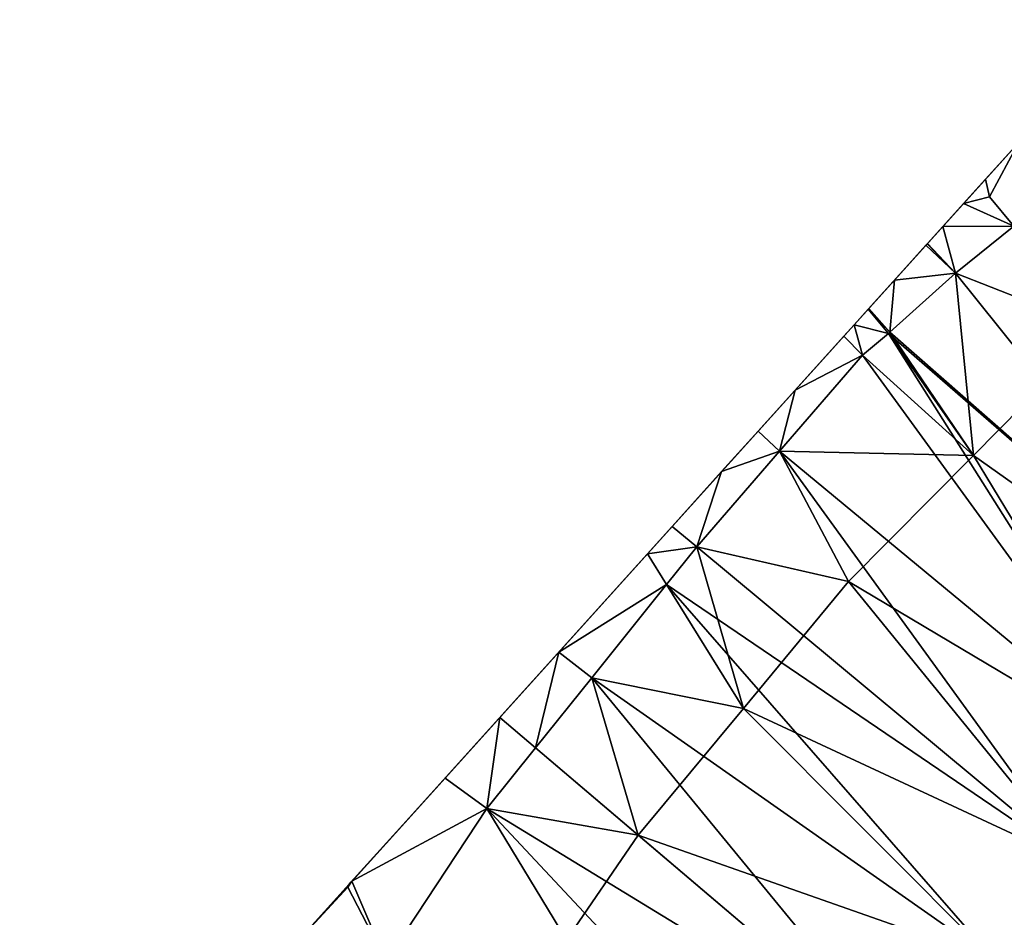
# Model space of a CAD drawing. Header units: inches. Extents: x 92348 to 92626, y 1600224 to 1600387.
# Tile 26 of 117: x 92357 to 92378, y 1600354 to 1600373. Entities that reach past the tile are written whole.
import ezdxf

# ---------------------------------------------------------------- set-up
doc = ezdxf.new("R2010")
doc.units = ezdxf.units.IN
doc.header["$MEASUREMENT"] = 0
doc.layers.add('Terreng_ortofoto', color=10, linetype='Continuous')
doc.layers.add('Veg', color=10, linetype='Continuous')

msp = doc.modelspace()

# ---------------------------------------------------------------- linework, layer by layer
at = {"layer": 'Terreng_ortofoto'}
for points in [[(92374.634, 1600366.374, 120.85), (92378.13, 1600370.247, 121.405), (92380.494, 1600372.866, 122)], [(92374.634, 1600366.374, 120.85), (92374.931, 1600366.703, 120.873), (92378.13, 1600370.247, 121.405)], [(92374.931, 1600366.703, 120.873), (92375.489, 1600367.321, 120.918), (92378.13, 1600370.247, 121.405)], [(92375.489, 1600367.321, 120.918), (92377.428, 1600369.469, 121.228), (92378.13, 1600370.247, 121.405)], [(92377.516, 1600369.094, 120.78), (92378.13, 1600370.247, 121.405), (92377.428, 1600369.469, 121.228)], [(92377.516, 1600369.094, 120.78), (92378.029, 1600368.469, 121.411), (92378.13, 1600370.247, 121.405)], [(92375.489, 1600367.321, 120.918), (92376.196, 1600368.104, 120.974), (92377.428, 1600369.469, 121.228)], [(92376.524, 1600368.467, 121), (92377.428, 1600369.469, 121.228), (92376.196, 1600368.104, 120.974)], [(92376.524, 1600368.467, 121), (92376.961, 1600368.951, 121.11), (92377.428, 1600369.469, 121.228)], [(92377.516, 1600369.094, 120.78), (92377.428, 1600369.469, 121.228), (92376.961, 1600368.951, 121.11)], [(92377.516, 1600369.094, 120.78), (92376.961, 1600368.951, 121.11), (92378.029, 1600368.469, 121.411)], [(92378.029, 1600368.469, 121.411), (92376.961, 1600368.951, 121.11), (92376.524, 1600368.467, 121)], [(92376.791, 1600367.469, 121.33), (92376.524, 1600368.467, 121), (92376.196, 1600368.104, 120.974)], [(92378.029, 1600368.469, 121.411), (92376.524, 1600368.467, 121), (92376.791, 1600367.469, 121.33)], [(92383.499, 1600359.107, 120.94), (92378.029, 1600368.469, 121.411), (92376.791, 1600367.469, 121.33)], [(92375.489, 1600367.321, 120.918), (92376.161, 1600368.065, 120.971), (92376.196, 1600368.104, 120.974)], [(92375.489, 1600367.321, 120.918), (92376.791, 1600367.469, 121.33), (92376.161, 1600368.065, 120.971)], [(92376.196, 1600368.104, 120.974), (92376.161, 1600368.065, 120.971), (92376.191, 1600368.098, 120.974)], [(92376.791, 1600367.469, 121.33), (92376.191, 1600368.098, 120.974), (92376.161, 1600368.065, 120.971)], [(92376.791, 1600367.469, 121.33), (92376.196, 1600368.104, 120.974), (92376.191, 1600368.098, 120.974)], [(92375.396, 1600366.214, 121.25), (92376.791, 1600367.469, 121.33), (92375.489, 1600367.321, 120.918)], [(92383.499, 1600359.107, 120.94), (92376.791, 1600367.469, 121.33), (92375.396, 1600366.214, 121.25)], [(92374.931, 1600366.703, 120.873), (92374.947, 1600366.72, 120.875), (92375.489, 1600367.321, 120.918)], [(92375.396, 1600366.214, 121.25), (92375.489, 1600367.321, 120.918), (92374.947, 1600366.72, 120.875)], [(92375.396, 1600366.214, 121.25), (92374.947, 1600366.72, 120.875), (92374.931, 1600366.703, 120.873)], [(92375.366, 1600366.188, 121.25), (92374.931, 1600366.703, 120.873), (92374.634, 1600366.374, 120.85)], [(92375.366, 1600366.188, 121.25), (92375.396, 1600366.214, 121.25), (92374.931, 1600366.703, 120.873)], [(92374.634, 1600366.374, 120.85), (92356.874, 1600346.697, 119.122), (92365.926, 1600356.726, 120.158)], [(92370.234, 1600361.499, 120.5), (92374.634, 1600366.374, 120.85), (92365.926, 1600356.726, 120.158)], [(92370.234, 1600361.499, 120.5), (92374.412, 1600366.128, 120.832), (92374.634, 1600366.374, 120.85)], [(92374.634, 1600366.374, 120.85), (92374.412, 1600366.128, 120.832), (92374.809, 1600365.724, 121.22)], [(92375.366, 1600366.188, 121.25), (92374.634, 1600366.374, 120.85), (92374.809, 1600365.724, 121.22)], [(92370.234, 1600361.499, 120.5), (92373.379, 1600364.983, 120.75), (92374.412, 1600366.128, 120.832)], [(92373.379, 1600364.983, 120.75), (92374.809, 1600365.724, 121.22), (92374.412, 1600366.128, 120.832)], [(92381.217, 1600356.919, 120.79), (92375.366, 1600366.188, 121.25), (92374.809, 1600365.724, 121.22)], [(92383.499, 1600359.107, 120.94), (92375.396, 1600366.214, 121.25), (92375.366, 1600366.188, 121.25)], [(92383.499, 1600359.107, 120.94), (92375.366, 1600366.188, 121.25), (92381.217, 1600356.919, 120.79)], [(92381.217, 1600356.919, 120.79), (92374.809, 1600365.724, 121.22), (92373.046, 1600363.685, 120.81)], [(92373.379, 1600364.983, 120.75), (92373.046, 1600363.685, 120.81), (92374.809, 1600365.724, 121.22)], [(92370.234, 1600361.499, 120.5), (92372.588, 1600364.106, 120.687), (92373.379, 1600364.983, 120.75)], [(92372.588, 1600364.106, 120.687), (92373.046, 1600363.685, 120.81), (92373.379, 1600364.983, 120.75)], [(92370.234, 1600361.499, 120.5), (92370.759, 1600362.08, 120.542), (92372.588, 1600364.106, 120.687)], [(92372.588, 1600364.106, 120.687), (92370.759, 1600362.08, 120.542), (92371.813, 1600363.247, 120.625)], [(92372.588, 1600364.106, 120.687), (92371.813, 1600363.247, 120.625), (92373.046, 1600363.685, 120.81)], [(92373.046, 1600363.685, 120.81), (92371.813, 1600363.247, 120.625), (92371.282, 1600361.645, 120.4)], [(92373.046, 1600363.685, 120.81), (92371.282, 1600361.645, 120.4), (92379.424, 1600354.88, 120.5)], [(92381.217, 1600356.919, 120.79), (92373.046, 1600363.685, 120.81), (92379.424, 1600354.88, 120.5)], [(92370.759, 1600362.08, 120.542), (92371.282, 1600361.645, 120.4), (92371.813, 1600363.247, 120.625)], [(92370.234, 1600361.499, 120.5), (92371.282, 1600361.645, 120.4), (92370.759, 1600362.08, 120.542)], [(92370.234, 1600361.499, 120.5), (92365.926, 1600356.726, 120.158), (92368.347, 1600359.408, 120.35)], [(92370.234, 1600361.499, 120.5), (92368.347, 1600359.408, 120.35), (92370.641, 1600360.844, 120.363)], [(92370.234, 1600361.499, 120.5), (92370.641, 1600360.844, 120.363), (92371.282, 1600361.645, 120.4)], [(92370.641, 1600360.844, 120.363), (92379.424, 1600354.88, 120.5), (92371.282, 1600361.645, 120.4)], [(92370.641, 1600360.844, 120.363), (92368.347, 1600359.408, 120.35), (92369.051, 1600358.86, 120.27)], [(92370.641, 1600360.844, 120.363), (92369.051, 1600358.86, 120.27), (92377.63, 1600352.84, 120.21)], [(92370.641, 1600360.844, 120.363), (92377.63, 1600352.84, 120.21), (92379.424, 1600354.88, 120.5)], [(92365.926, 1600356.726, 120.158), (92367.09, 1600358.015, 120.25), (92368.347, 1600359.408, 120.35)], [(92367.09, 1600358.015, 120.25), (92367.853, 1600357.366, 120.2), (92368.347, 1600359.408, 120.35)], [(92369.051, 1600358.86, 120.27), (92368.347, 1600359.408, 120.35), (92367.853, 1600357.366, 120.2)], [(92369.051, 1600358.86, 120.27), (92367.853, 1600357.366, 120.2), (92375.89, 1600350.54, 120.03)], [(92369.051, 1600358.86, 120.27), (92375.89, 1600350.54, 120.03), (92377.63, 1600352.84, 120.21)], [(92365.926, 1600356.726, 120.158), (92366.819, 1600356.075, 120.14), (92367.09, 1600358.015, 120.25)], [(92367.09, 1600358.015, 120.25), (92366.819, 1600356.075, 120.14), (92367.853, 1600357.366, 120.2)], [(92367.853, 1600357.366, 120.2), (92366.819, 1600356.075, 120.14), (92375.89, 1600350.54, 120.03)], [(92365.926, 1600356.726, 120.158), (92356.874, 1600346.697, 119.122), (92362.64, 1600353.085, 119.843)], [(92365.926, 1600356.726, 120.158), (92362.64, 1600353.085, 119.843), (92363.885, 1600354.464, 119.999)], [(92365.926, 1600356.726, 120.158), (92363.885, 1600354.464, 119.999), (92363.923, 1600354.506, 120.004)], [(92365.926, 1600356.726, 120.158), (92363.923, 1600354.506, 120.004), (92363.945, 1600354.53, 120.006)], [(92365.926, 1600356.726, 120.158), (92363.945, 1600354.53, 120.006), (92366.819, 1600356.075, 120.14)], [(92366.819, 1600356.075, 120.14), (92363.945, 1600354.53, 120.006), (92364.672, 1600352.828, 119.95)], [(92374.15, 1600348.239, 119.85), (92366.819, 1600356.075, 120.14), (92364.672, 1600352.828, 119.95)], [(92374.15, 1600348.239, 119.85), (92375.89, 1600350.54, 120.03), (92366.819, 1600356.075, 120.14)], [(92377.63, 1600352.84, 120.21), (92379.664, 1600352.806, 120.003), (92379.424, 1600354.88, 120.5)], [(92363.856, 1600354.406, 119.991), (92363.885, 1600354.464, 119.999), (92362.64, 1600353.085, 119.843)], [(92364.672, 1600352.828, 119.95), (92363.856, 1600354.406, 119.991), (92362.64, 1600353.085, 119.843)], [(92363.945, 1600354.53, 120.006), (92363.923, 1600354.506, 120.004), (92363.856, 1600354.406, 119.991)], [(92363.945, 1600354.53, 120.006), (92363.856, 1600354.406, 119.991), (92364.672, 1600352.828, 119.95)], [(92363.856, 1600354.406, 119.991), (92363.923, 1600354.506, 120.004), (92363.885, 1600354.464, 119.999)]]:
    msp.add_3dface(points, dxfattribs=at)
at = {"layer": 'Veg', "color": 7}
for points in [[(92378.029, 1600368.469, 121.411), (92376.791, 1600367.469, 121.33), (92379.825, 1600366.277, 121.39)], [(92376.791, 1600367.469, 121.33), (92375.396, 1600366.214, 121.25), (92377.171, 1600363.592, 121.205)], [(92376.791, 1600367.469, 121.33), (92377.171, 1600363.592, 121.205), (92379.825, 1600366.277, 121.39)], [(92375.366, 1600366.188, 121.25), (92374.809, 1600365.724, 121.22), (92377.171, 1600363.592, 121.205)], [(92375.396, 1600366.214, 121.25), (92375.366, 1600366.188, 121.25), (92377.171, 1600363.592, 121.205)], [(92379.825, 1600366.277, 121.39), (92377.171, 1600363.592, 121.205), (92383.499, 1600359.107, 120.94)], [(92374.809, 1600365.724, 121.22), (92373.046, 1600363.685, 120.81), (92377.171, 1600363.592, 121.205)], [(92373.046, 1600363.685, 120.81), (92371.282, 1600361.645, 120.4), (92374.516, 1600360.908, 121.02)], [(92373.046, 1600363.685, 120.81), (92374.516, 1600360.908, 121.02), (92377.171, 1600363.592, 121.205)], [(92377.171, 1600363.592, 121.205), (92374.516, 1600360.908, 121.02), (92381.217, 1600356.919, 120.79)], [(92377.171, 1600363.592, 121.205), (92381.217, 1600356.919, 120.79), (92383.499, 1600359.107, 120.94)], [(92371.282, 1600361.645, 120.4), (92370.641, 1600360.844, 120.363), (92372.277, 1600358.209, 120.815)], [(92371.282, 1600361.645, 120.4), (92372.277, 1600358.209, 120.815), (92374.516, 1600360.908, 121.02)], [(92374.516, 1600360.908, 121.02), (92372.277, 1600358.209, 120.815), (92379.424, 1600354.88, 120.5)], [(92374.516, 1600360.908, 121.02), (92379.424, 1600354.88, 120.5), (92381.217, 1600356.919, 120.79)], [(92370.641, 1600360.844, 120.363), (92369.051, 1600358.86, 120.27), (92372.277, 1600358.209, 120.815)], [(92369.051, 1600358.86, 120.27), (92367.853, 1600357.366, 120.2), (92370.037, 1600355.51, 120.61)], [(92369.051, 1600358.86, 120.27), (92370.037, 1600355.51, 120.61), (92372.277, 1600358.209, 120.815)], [(92372.277, 1600358.209, 120.815), (92370.037, 1600355.51, 120.61), (92377.63, 1600352.84, 120.21)], [(92372.277, 1600358.209, 120.815), (92377.63, 1600352.84, 120.21), (92379.424, 1600354.88, 120.5)], [(92367.853, 1600357.366, 120.2), (92366.819, 1600356.075, 120.14), (92370.037, 1600355.51, 120.61)], [(92366.819, 1600356.075, 120.14), (92364.672, 1600352.828, 119.95), (92368.509, 1600353.279, 120.44)], [(92366.819, 1600356.075, 120.14), (92368.509, 1600353.279, 120.44), (92370.037, 1600355.51, 120.61)], [(92370.037, 1600355.51, 120.61), (92368.509, 1600353.279, 120.44), (92375.89, 1600350.54, 120.03)], [(92370.037, 1600355.51, 120.61), (92375.89, 1600350.54, 120.03), (92377.63, 1600352.84, 120.21)]]:
    msp.add_3dface(points, dxfattribs=at)

doc.saveas('drawing.dxf')
